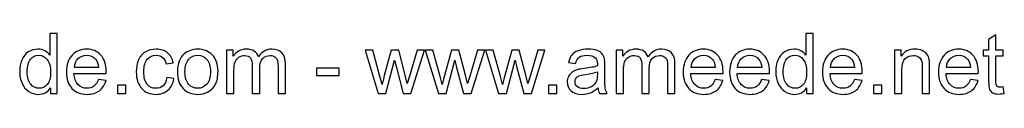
# Model space of a CAD drawing. Header units: millimetres. Extents: x -1459 to 125, y -3469 to 122.
# Tile 195 of 199: x -10 to 90, y -94 to -88. Entities that reach past the tile are written whole.
import ezdxf

# ---------------------------------------------------------------- set-up
doc = ezdxf.new("R2010")
doc.units = ezdxf.units.MM
doc.header["$MEASUREMENT"] = 0
doc.layers.add('Layer 1', color=7, linetype='Continuous')

msp = doc.modelspace()

# ---------------------------------------------------------------- linework, layer by layer
at = {"layer": 'Layer 1', "color": 250}
for points, knots in [([(-6.5071, -94.0242), (-6.5071, -94.0242), (-6.5071, -93.4668), (-6.5071, -93.4668), (-6.785, -93.9), (-7.1943, -94.1173), (-7.7347, -94.1173), (-8.0847, -94.1173), (-8.4064, -94.0214), (-8.6985, -93.8281), (-8.992, -93.6361), (-9.2192, -93.3666), (-9.3815, -93.0223), (-9.5424, -92.6766), (-9.6228, -92.2801), (-9.6228, -91.8313), (-9.6228, -91.3939), (-9.5494, -90.9974), (-9.4041, -90.6403), (-9.2573, -90.2847), (-9.0386, -90.011), (-8.7465, -89.8219), (-8.4558, -89.6314), (-8.1284, -89.5368), (-7.7686, -89.5368), (-7.5033, -89.5368), (-7.2676, -89.5933), (-7.0616, -89.7048), (-6.8556, -89.8163), (-6.6877, -89.963), (-6.5579, -90.1422), (-6.5579, -90.1422), (-6.5579, -87.962), (-6.5579, -87.962), (-6.5579, -87.962), (-5.8128, -87.962), (-5.8128, -87.962), (-5.8128, -87.962), (-5.8128, -94.0242), (-5.8128, -94.0242), (-5.8128, -94.0242), (-6.5071, -94.0242), (-6.5071, -94.0242)], [0, 0, 0, 0, 0.0714286, 0.0714286, 0.0714286, 0.1428571, 0.1428571, 0.1428571, 0.2142857, 0.2142857, 0.2142857, 0.2857143, 0.2857143, 0.2857143, 0.3571429, 0.3571429, 0.3571429, 0.4285714, 0.4285714, 0.4285714, 0.5, 0.5, 0.5, 0.5714286, 0.5714286, 0.5714286, 0.6428571, 0.6428571, 0.6428571, 0.7142857, 0.7142857, 0.7142857, 0.7857143, 0.7857143, 0.7857143, 0.8571429, 0.8571429, 0.8571429, 0.9285714, 0.9285714, 0.9285714, 1, 1, 1, 1]), ([(70.19, -94.0242), (70.19, -94.0242), (70.19, -93.4668), (70.19, -93.4668), (69.9121, -93.9), (69.5028, -94.1173), (68.9624, -94.1173), (68.6124, -94.1173), (68.2907, -94.0214), (67.9986, -93.8281), (67.7051, -93.6361), (67.4779, -93.3666), (67.3156, -93.0223), (67.1547, -92.6766), (67.0743, -92.2801), (67.0743, -91.8313), (67.0743, -91.3939), (67.1477, -90.9974), (67.293, -90.6403), (67.4398, -90.2847), (67.6585, -90.011), (67.9506, -89.8219), (68.2413, -89.6314), (68.5687, -89.5368), (68.9285, -89.5368), (69.1938, -89.5368), (69.4295, -89.5933), (69.6355, -89.7048), (69.8415, -89.8163), (70.0094, -89.963), (70.1392, -90.1422), (70.1392, -90.1422), (70.1392, -87.962), (70.1392, -87.962), (70.1392, -87.962), (70.8843, -87.962), (70.8843, -87.962), (70.8843, -87.962), (70.8843, -94.0242), (70.8843, -94.0242), (70.8843, -94.0242), (70.19, -94.0242), (70.19, -94.0242)], [0, 0, 0, 0, 0.0714286, 0.0714286, 0.0714286, 0.1428571, 0.1428571, 0.1428571, 0.2142857, 0.2142857, 0.2142857, 0.2857143, 0.2857143, 0.2857143, 0.3571429, 0.3571429, 0.3571429, 0.4285714, 0.4285714, 0.4285714, 0.5, 0.5, 0.5, 0.5714286, 0.5714286, 0.5714286, 0.6428571, 0.6428571, 0.6428571, 0.7142857, 0.7142857, 0.7142857, 0.7857143, 0.7857143, 0.7857143, 0.8571429, 0.8571429, 0.8571429, 0.9285714, 0.9285714, 0.9285714, 1, 1, 1, 1]), ([(90.1587, -93.3596), (90.1587, -93.3596), (90.2603, -94.0171), (90.2603, -94.0171), (90.0515, -94.0609), (89.8638, -94.0835), (89.7001, -94.0835), (89.4306, -94.0835), (89.2218, -94.0411), (89.0722, -93.9551), (88.924, -93.869), (88.8196, -93.7575), (88.7589, -93.6178), (88.6982, -93.4781), (88.6686, -93.1846), (88.6686, -92.7373), (88.6686, -92.7373), (88.6686, -90.2057), (88.6686, -90.2057), (88.6686, -90.2057), (88.1183, -90.2057), (88.1183, -90.2057), (88.1183, -90.2057), (88.1183, -89.63), (88.1183, -89.63), (88.1183, -89.63), (88.6686, -89.63), (88.6686, -89.63), (88.6686, -89.63), (88.6686, -88.5434), (88.6686, -88.5434), (88.6686, -88.5434), (89.4137, -88.0961), (89.4137, -88.0961), (89.4137, -88.0961), (89.4137, -89.63), (89.4137, -89.63), (89.4137, -89.63), (90.1587, -89.63), (90.1587, -89.63), (90.1587, -89.63), (90.1587, -90.2057), (90.1587, -90.2057), (90.1587, -90.2057), (89.4137, -90.2057), (89.4137, -90.2057), (89.4137, -90.2057), (89.4137, -92.7796), (89.4137, -92.7796), (89.4137, -92.9927), (89.4264, -93.1296), (89.4532, -93.1902), (89.4786, -93.2509), (89.5209, -93.2989), (89.5802, -93.3356), (89.6395, -93.3709), (89.7241, -93.3892), (89.8342, -93.3892), (89.916, -93.3892), (90.0247, -93.3793), (90.1587, -93.3596)], [0, 0, 0, 0, 0.05, 0.05, 0.05, 0.1, 0.1, 0.1, 0.15, 0.15, 0.15, 0.2, 0.2, 0.2, 0.25, 0.25, 0.25, 0.3, 0.3, 0.3, 0.35, 0.35, 0.35, 0.4, 0.4, 0.4, 0.45, 0.45, 0.45, 0.5, 0.5, 0.5, 0.55, 0.55, 0.55, 0.6, 0.6, 0.6, 0.65, 0.65, 0.65, 0.7, 0.7, 0.7, 0.75, 0.75, 0.75, 0.8, 0.8, 0.8, 0.85, 0.85, 0.85, 0.9, 0.9, 0.9, 0.95, 0.95, 0.95, 1, 1, 1, 1]), ([(-1.6373, -92.6018), (-1.6373, -92.6018), (-0.8668, -92.7034), (-0.8668, -92.7034), (-0.9868, -93.1507), (-1.2111, -93.4993), (-1.5385, -93.7462), (-1.8659, -93.9932), (-2.2836, -94.1173), (-2.793, -94.1173), (-3.4336, -94.1173), (-3.9416, -93.9198), (-4.317, -93.5247), (-4.6924, -93.131), (-4.88, -92.5764), (-4.88, -91.8638), (-4.88, -91.1272), (-4.6909, -90.5543), (-4.3114, -90.1479), (-3.9318, -89.74), (-3.4393, -89.5368), (-2.8339, -89.5368), (-2.2483, -89.5368), (-1.7699, -89.7358), (-1.3988, -90.1352), (-1.0277, -90.5345), (-0.8414, -91.0961), (-0.8414, -91.82), (-0.8414, -91.8638), (-0.8428, -91.9301), (-0.8456, -92.0176), (-0.8456, -92.0176), (-4.118, -92.0176), (-4.118, -92.0176), (-4.0898, -92.4988), (-3.9543, -92.8685), (-3.7088, -93.1239), (-3.4647, -93.3793), (-3.1585, -93.5077), (-2.793, -93.5077), (-2.5206, -93.5077), (-2.2878, -93.4358), (-2.0959, -93.2918), (-1.9026, -93.1479), (-1.7502, -92.9179), (-1.6373, -92.6018)], [0, 0, 0, 0, 0.0666667, 0.0666667, 0.0666667, 0.1333333, 0.1333333, 0.1333333, 0.2, 0.2, 0.2, 0.2666667, 0.2666667, 0.2666667, 0.3333333, 0.3333333, 0.3333333, 0.4, 0.4, 0.4, 0.4666667, 0.4666667, 0.4666667, 0.5333333, 0.5333333, 0.5333333, 0.6, 0.6, 0.6, 0.6666667, 0.6666667, 0.6666667, 0.7333333, 0.7333333, 0.7333333, 0.8, 0.8, 0.8, 0.8666667, 0.8666667, 0.8666667, 0.9333333, 0.9333333, 0.9333333, 1, 1, 1, 1]), ([(5.2969, -92.4155), (5.2969, -92.4155), (6.025, -92.5171), (6.025, -92.5171), (5.9446, -93.0181), (5.7414, -93.409), (5.4126, -93.6926), (5.0838, -93.9762), (4.6788, -94.1173), (4.2005, -94.1173), (3.6008, -94.1173), (3.1181, -93.9212), (2.7541, -93.5289), (2.3886, -93.1366), (2.2066, -92.575), (2.2066, -91.844), (2.2066, -91.3699), (2.2856, -90.9564), (2.4422, -90.6008), (2.5989, -90.2466), (2.8373, -89.9799), (3.1591, -89.8036), (3.4794, -89.6257), (3.8279, -89.5368), (4.2061, -89.5368), (4.6817, -89.5368), (5.0725, -89.6568), (5.3745, -89.8981), (5.6779, -90.1394), (5.8726, -90.4823), (5.9573, -90.9254), (5.9573, -90.9254), (5.2376, -91.0355), (5.2376, -91.0355), (5.1685, -90.7405), (5.0471, -90.519), (4.8708, -90.3694), (4.6958, -90.2212), (4.4841, -90.1465), (4.2358, -90.1465), (3.8604, -90.1465), (3.5556, -90.2805), (3.3199, -90.5486), (3.0857, -90.8181), (2.9686, -91.2415), (2.9686, -91.8229), (2.9686, -92.4127), (3.0815, -92.8403), (3.3072, -93.107), (3.5344, -93.3737), (3.8294, -93.5077), (4.192, -93.5077), (4.4855, -93.5077), (4.7296, -93.4188), (4.9244, -93.2396), (5.1205, -93.0618), (5.2447, -92.7867), (5.2969, -92.4155)], [0, 0, 0, 0, 0.0526316, 0.0526316, 0.0526316, 0.1052632, 0.1052632, 0.1052632, 0.1578947, 0.1578947, 0.1578947, 0.2105263, 0.2105263, 0.2105263, 0.2631579, 0.2631579, 0.2631579, 0.3157895, 0.3157895, 0.3157895, 0.3684211, 0.3684211, 0.3684211, 0.4210526, 0.4210526, 0.4210526, 0.4736842, 0.4736842, 0.4736842, 0.5263158, 0.5263158, 0.5263158, 0.5789474, 0.5789474, 0.5789474, 0.6315789, 0.6315789, 0.6315789, 0.6842105, 0.6842105, 0.6842105, 0.7368421, 0.7368421, 0.7368421, 0.7894737, 0.7894737, 0.7894737, 0.8421053, 0.8421053, 0.8421053, 0.8947368, 0.8947368, 0.8947368, 0.9473684, 0.9473684, 0.9473684, 1, 1, 1, 1]), ([(6.3807, -91.8271), (6.3807, -91.0157), (6.6065, -90.4146), (7.0594, -90.0237), (7.4362, -89.6991), (7.8977, -89.5368), (8.4409, -89.5368), (9.0435, -89.5368), (9.5374, -89.7344), (9.9212, -90.1295), (10.3036, -90.5232), (10.4955, -91.0693), (10.4955, -91.765), (10.4955, -92.3294), (10.4109, -92.7725), (10.2415, -93.0957), (10.0722, -93.4188), (9.8252, -93.67), (9.5007, -93.8492), (9.1775, -94.0284), (8.8233, -94.1173), (8.4409, -94.1173), (7.8257, -94.1173), (7.329, -93.9212), (6.9494, -93.5275), (6.5698, -93.1338), (6.3807, -92.5665), (6.3807, -91.8271)], [0, 0, 0, 0, 0.1111111, 0.1111111, 0.1111111, 0.2222222, 0.2222222, 0.2222222, 0.3333333, 0.3333333, 0.3333333, 0.4444444, 0.4444444, 0.4444444, 0.5555556, 0.5555556, 0.5555556, 0.6666667, 0.6666667, 0.6666667, 0.7777778, 0.7777778, 0.7777778, 0.8888889, 0.8888889, 0.8888889, 1, 1, 1, 1]), ([(11.369, -94.0242), (11.369, -94.0242), (11.369, -89.63), (11.369, -89.63), (11.369, -89.63), (12.0379, -89.63), (12.0379, -89.63), (12.0379, -89.63), (12.0379, -90.2509), (12.0379, -90.2509), (12.1747, -90.0364), (12.3582, -89.8628), (12.5868, -89.733), (12.8154, -89.6018), (13.075, -89.5368), (13.3671, -89.5368), (13.6917, -89.5368), (13.9584, -89.6046), (14.1658, -89.7386), (14.3733, -89.8741), (14.52, -90.0618), (14.6047, -90.3045), (14.9546, -89.7923), (15.4076, -89.5368), (15.9664, -89.5368), (16.4039, -89.5368), (16.7411, -89.6568), (16.9754, -89.8981), (17.211, -90.1394), (17.3296, -90.5105), (17.3296, -91.0115), (17.3296, -91.0115), (17.3296, -94.0242), (17.3296, -94.0242), (17.3296, -94.0242), (16.5845, -94.0242), (16.5845, -94.0242), (16.5845, -94.0242), (16.5845, -91.2584), (16.5845, -91.2584), (16.5845, -90.9621), (16.5591, -90.7476), (16.5111, -90.6164), (16.4631, -90.4851), (16.3756, -90.3807), (16.2472, -90.3003), (16.1202, -90.2198), (15.9707, -90.1803), (15.7999, -90.1803), (15.4895, -90.1803), (15.2326, -90.2833), (15.028, -90.4879), (14.8234, -90.694), (14.7218, -91.0228), (14.7218, -91.4743), (14.7218, -91.4743), (14.7218, -94.0242), (14.7218, -94.0242), (14.7218, -94.0242), (13.9767, -94.0242), (13.9767, -94.0242), (13.9767, -94.0242), (13.9767, -91.1723), (13.9767, -91.1723), (13.9767, -90.8421), (13.9161, -90.5938), (13.7947, -90.4287), (13.6734, -90.2636), (13.4744, -90.1803), (13.1992, -90.1803), (12.9904, -90.1803), (12.7971, -90.2354), (12.6193, -90.3454), (12.4415, -90.4555), (12.313, -90.6164), (12.2326, -90.8294), (12.1536, -91.0411), (12.1141, -91.3473), (12.1141, -91.7467), (12.1141, -91.7467), (12.1141, -94.0242), (12.1141, -94.0242), (12.1141, -94.0242), (11.369, -94.0242), (11.369, -94.0242)], [0, 0, 0, 0, 0.0357143, 0.0357143, 0.0357143, 0.0714286, 0.0714286, 0.0714286, 0.1071429, 0.1071429, 0.1071429, 0.1428571, 0.1428571, 0.1428571, 0.1785714, 0.1785714, 0.1785714, 0.2142857, 0.2142857, 0.2142857, 0.25, 0.25, 0.25, 0.2857143, 0.2857143, 0.2857143, 0.3214286, 0.3214286, 0.3214286, 0.3571429, 0.3571429, 0.3571429, 0.3928571, 0.3928571, 0.3928571, 0.4285714, 0.4285714, 0.4285714, 0.4642857, 0.4642857, 0.4642857, 0.5, 0.5, 0.5, 0.5357143, 0.5357143, 0.5357143, 0.5714286, 0.5714286, 0.5714286, 0.6071429, 0.6071429, 0.6071429, 0.6428571, 0.6428571, 0.6428571, 0.6785714, 0.6785714, 0.6785714, 0.7142857, 0.7142857, 0.7142857, 0.75, 0.75, 0.75, 0.7857143, 0.7857143, 0.7857143, 0.8214286, 0.8214286, 0.8214286, 0.8571429, 0.8571429, 0.8571429, 0.8928571, 0.8928571, 0.8928571, 0.9285714, 0.9285714, 0.9285714, 0.9642857, 0.9642857, 0.9642857, 1, 1, 1, 1]), ([(26.736, -94.0242), (26.736, -94.0242), (25.4082, -89.63), (25.4082, -89.63), (25.4082, -89.63), (26.1871, -89.63), (26.1871, -89.63), (26.1871, -89.63), (26.8884, -92.1658), (26.8884, -92.1658), (26.8884, -92.1658), (27.1368, -93.1098), (27.1368, -93.1098), (27.1467, -93.0632), (27.2229, -92.7613), (27.364, -92.2039), (27.364, -92.2039), (28.0597, -89.63), (28.0597, -89.63), (28.0597, -89.63), (28.8231, -89.63), (28.8231, -89.63), (28.8231, -89.63), (29.4849, -92.1813), (29.4849, -92.1813), (29.4849, -92.1813), (29.7008, -93.0181), (29.7008, -93.0181), (29.7008, -93.0181), (29.9534, -92.17), (29.9534, -92.17), (29.9534, -92.17), (30.7126, -89.63), (30.7126, -89.63), (30.7126, -89.63), (31.4365, -89.63), (31.4365, -89.63), (31.4365, -89.63), (30.0578, -94.0242), (30.0578, -94.0242), (30.0578, -94.0242), (29.2873, -94.0242), (29.2873, -94.0242), (29.2873, -94.0242), (28.5902, -91.3953), (28.5902, -91.3953), (28.5902, -91.3953), (28.4138, -90.6432), (28.4138, -90.6432), (28.4138, -90.6432), (27.5248, -94.0242), (27.5248, -94.0242), (27.5248, -94.0242), (26.736, -94.0242), (26.736, -94.0242)], [0, 0, 0, 0, 0.0555556, 0.0555556, 0.0555556, 0.1111111, 0.1111111, 0.1111111, 0.1666667, 0.1666667, 0.1666667, 0.2222222, 0.2222222, 0.2222222, 0.2777778, 0.2777778, 0.2777778, 0.3333333, 0.3333333, 0.3333333, 0.3888889, 0.3888889, 0.3888889, 0.4444444, 0.4444444, 0.4444444, 0.5, 0.5, 0.5, 0.5555556, 0.5555556, 0.5555556, 0.6111111, 0.6111111, 0.6111111, 0.6666667, 0.6666667, 0.6666667, 0.7222222, 0.7222222, 0.7222222, 0.7777778, 0.7777778, 0.7777778, 0.8333333, 0.8333333, 0.8333333, 0.8888889, 0.8888889, 0.8888889, 0.9444444, 0.9444444, 0.9444444, 1, 1, 1, 1]), ([(32.8504, -94.0242), (32.8504, -94.0242), (31.5226, -89.63), (31.5226, -89.63), (31.5226, -89.63), (32.3015, -89.63), (32.3015, -89.63), (32.3015, -89.63), (33.0028, -92.1658), (33.0028, -92.1658), (33.0028, -92.1658), (33.2512, -93.1098), (33.2512, -93.1098), (33.2611, -93.0632), (33.3373, -92.7613), (33.4784, -92.2039), (33.4784, -92.2039), (34.1741, -89.63), (34.1741, -89.63), (34.1741, -89.63), (34.9375, -89.63), (34.9375, -89.63), (34.9375, -89.63), (35.5993, -92.1813), (35.5993, -92.1813), (35.5993, -92.1813), (35.8152, -93.0181), (35.8152, -93.0181), (35.8152, -93.0181), (36.0678, -92.17), (36.0678, -92.17), (36.0678, -92.17), (36.827, -89.63), (36.827, -89.63), (36.827, -89.63), (37.5509, -89.63), (37.5509, -89.63), (37.5509, -89.63), (36.1722, -94.0242), (36.1722, -94.0242), (36.1722, -94.0242), (35.4017, -94.0242), (35.4017, -94.0242), (35.4017, -94.0242), (34.7046, -91.3953), (34.7046, -91.3953), (34.7046, -91.3953), (34.5282, -90.6432), (34.5282, -90.6432), (34.5282, -90.6432), (33.6392, -94.0242), (33.6392, -94.0242), (33.6392, -94.0242), (32.8504, -94.0242), (32.8504, -94.0242)], [0, 0, 0, 0, 0.0555556, 0.0555556, 0.0555556, 0.1111111, 0.1111111, 0.1111111, 0.1666667, 0.1666667, 0.1666667, 0.2222222, 0.2222222, 0.2222222, 0.2777778, 0.2777778, 0.2777778, 0.3333333, 0.3333333, 0.3333333, 0.3888889, 0.3888889, 0.3888889, 0.4444444, 0.4444444, 0.4444444, 0.5, 0.5, 0.5, 0.5555556, 0.5555556, 0.5555556, 0.6111111, 0.6111111, 0.6111111, 0.6666667, 0.6666667, 0.6666667, 0.7222222, 0.7222222, 0.7222222, 0.7777778, 0.7777778, 0.7777778, 0.8333333, 0.8333333, 0.8333333, 0.8888889, 0.8888889, 0.8888889, 0.9444444, 0.9444444, 0.9444444, 1, 1, 1, 1]), ([(38.9648, -94.0242), (38.9648, -94.0242), (37.637, -89.63), (37.637, -89.63), (37.637, -89.63), (38.4159, -89.63), (38.4159, -89.63), (38.4159, -89.63), (39.1172, -92.1658), (39.1172, -92.1658), (39.1172, -92.1658), (39.3656, -93.1098), (39.3656, -93.1098), (39.3755, -93.0632), (39.4517, -92.7613), (39.5928, -92.2039), (39.5928, -92.2039), (40.2885, -89.63), (40.2885, -89.63), (40.2885, -89.63), (41.0519, -89.63), (41.0519, -89.63), (41.0519, -89.63), (41.7137, -92.1813), (41.7137, -92.1813), (41.7137, -92.1813), (41.9296, -93.0181), (41.9296, -93.0181), (41.9296, -93.0181), (42.1822, -92.17), (42.1822, -92.17), (42.1822, -92.17), (42.9414, -89.63), (42.9414, -89.63), (42.9414, -89.63), (43.6653, -89.63), (43.6653, -89.63), (43.6653, -89.63), (42.2866, -94.0242), (42.2866, -94.0242), (42.2866, -94.0242), (41.5161, -94.0242), (41.5161, -94.0242), (41.5161, -94.0242), (40.819, -91.3953), (40.819, -91.3953), (40.819, -91.3953), (40.6426, -90.6432), (40.6426, -90.6432), (40.6426, -90.6432), (39.7536, -94.0242), (39.7536, -94.0242), (39.7536, -94.0242), (38.9648, -94.0242), (38.9648, -94.0242)], [0, 0, 0, 0, 0.0555556, 0.0555556, 0.0555556, 0.1111111, 0.1111111, 0.1111111, 0.1666667, 0.1666667, 0.1666667, 0.2222222, 0.2222222, 0.2222222, 0.2777778, 0.2777778, 0.2777778, 0.3333333, 0.3333333, 0.3333333, 0.3888889, 0.3888889, 0.3888889, 0.4444444, 0.4444444, 0.4444444, 0.5, 0.5, 0.5, 0.5555556, 0.5555556, 0.5555556, 0.6111111, 0.6111111, 0.6111111, 0.6666667, 0.6666667, 0.6666667, 0.7222222, 0.7222222, 0.7222222, 0.7777778, 0.7777778, 0.7777778, 0.8333333, 0.8333333, 0.8333333, 0.8888889, 0.8888889, 0.8888889, 0.9444444, 0.9444444, 0.9444444, 1, 1, 1, 1]), ([(49.0444, -93.4739), (48.7678, -93.7095), (48.5011, -93.8746), (48.2457, -93.972), (47.9903, -94.0694), (47.7166, -94.1173), (47.423, -94.1173), (46.9404, -94.1173), (46.5693, -94.0002), (46.3097, -93.7646), (46.05, -93.5303), (45.9202, -93.2297), (45.9202, -92.8643), (45.9202, -92.6498), (45.9696, -92.4536), (46.067, -92.2758), (46.1657, -92.098), (46.2941, -91.9569), (46.4522, -91.8497), (46.6116, -91.7424), (46.7894, -91.6606), (46.9884, -91.6055), (47.1352, -91.5674), (47.3567, -91.5308), (47.6516, -91.4941), (48.2528, -91.4235), (48.6973, -91.3374), (48.9809, -91.2387), (48.9837, -91.1371), (48.9851, -91.0721), (48.9851, -91.0453), (48.9851, -90.7434), (48.9146, -90.5303), (48.7735, -90.4061), (48.583, -90.2382), (48.2993, -90.1549), (47.924, -90.1549), (47.5726, -90.1549), (47.313, -90.217), (47.1465, -90.3398), (46.9785, -90.4625), (46.8558, -90.6799), (46.7753, -90.9931), (46.7753, -90.9931), (46.0472, -90.8915), (46.0472, -90.8915), (46.1135, -90.5797), (46.2222, -90.3271), (46.3746, -90.1352), (46.527, -89.9433), (46.7471, -89.7965), (47.035, -89.6921), (47.3214, -89.5891), (47.6559, -89.5368), (48.0341, -89.5368), (48.4094, -89.5368), (48.7156, -89.5806), (48.9513, -89.6695), (49.1855, -89.7584), (49.3591, -89.8685), (49.4692, -90.0025), (49.5792, -90.1366), (49.6568, -90.3059), (49.702, -90.5105), (49.726, -90.6375), (49.7387, -90.8661), (49.7387, -91.1949), (49.7387, -91.1949), (49.7387, -92.1827), (49.7387, -92.1827), (49.7387, -92.8727), (49.7542, -93.3088), (49.7852, -93.4936), (49.8149, -93.6785), (49.877, -93.8549), (49.9673, -94.0242), (49.9673, -94.0242), (49.1883, -94.0242), (49.1883, -94.0242), (49.1136, -93.8676), (49.0656, -93.6841), (49.0444, -93.4739)], [0, 0, 0, 0, 0.037037, 0.037037, 0.037037, 0.0740741, 0.0740741, 0.0740741, 0.1111111, 0.1111111, 0.1111111, 0.1481481, 0.1481481, 0.1481481, 0.1851852, 0.1851852, 0.1851852, 0.2222222, 0.2222222, 0.2222222, 0.2592593, 0.2592593, 0.2592593, 0.2962963, 0.2962963, 0.2962963, 0.3333333, 0.3333333, 0.3333333, 0.3703704, 0.3703704, 0.3703704, 0.4074074, 0.4074074, 0.4074074, 0.4444444, 0.4444444, 0.4444444, 0.4814815, 0.4814815, 0.4814815, 0.5185185, 0.5185185, 0.5185185, 0.5555556, 0.5555556, 0.5555556, 0.5925926, 0.5925926, 0.5925926, 0.6296296, 0.6296296, 0.6296296, 0.6666667, 0.6666667, 0.6666667, 0.7037037, 0.7037037, 0.7037037, 0.7407407, 0.7407407, 0.7407407, 0.7777778, 0.7777778, 0.7777778, 0.8148148, 0.8148148, 0.8148148, 0.8518519, 0.8518519, 0.8518519, 0.8888889, 0.8888889, 0.8888889, 0.9259259, 0.9259259, 0.9259259, 0.962963, 0.962963, 0.962963, 1, 1, 1, 1]), ([(50.8831, -94.0242), (50.8831, -94.0242), (50.8831, -89.63), (50.8831, -89.63), (50.8831, -89.63), (51.552, -89.63), (51.552, -89.63), (51.552, -89.63), (51.552, -90.2509), (51.552, -90.2509), (51.6888, -90.0364), (51.8723, -89.8628), (52.1009, -89.733), (52.3295, -89.6018), (52.5891, -89.5368), (52.8812, -89.5368), (53.2058, -89.5368), (53.4725, -89.6046), (53.6799, -89.7386), (53.8874, -89.8741), (54.0341, -90.0618), (54.1188, -90.3045), (54.4687, -89.7923), (54.9217, -89.5368), (55.4805, -89.5368), (55.918, -89.5368), (56.2552, -89.6568), (56.4895, -89.8981), (56.7251, -90.1394), (56.8437, -90.5105), (56.8437, -91.0115), (56.8437, -91.0115), (56.8437, -94.0242), (56.8437, -94.0242), (56.8437, -94.0242), (56.0986, -94.0242), (56.0986, -94.0242), (56.0986, -94.0242), (56.0986, -91.2584), (56.0986, -91.2584), (56.0986, -90.9621), (56.0732, -90.7476), (56.0252, -90.6164), (55.9772, -90.4851), (55.8897, -90.3807), (55.7613, -90.3003), (55.6343, -90.2198), (55.4848, -90.1803), (55.314, -90.1803), (55.0036, -90.1803), (54.7467, -90.2833), (54.5421, -90.4879), (54.3375, -90.694), (54.2359, -91.0228), (54.2359, -91.4743), (54.2359, -91.4743), (54.2359, -94.0242), (54.2359, -94.0242), (54.2359, -94.0242), (53.4908, -94.0242), (53.4908, -94.0242), (53.4908, -94.0242), (53.4908, -91.1723), (53.4908, -91.1723), (53.4908, -90.8421), (53.4302, -90.5938), (53.3088, -90.4287), (53.1875, -90.2636), (52.9885, -90.1803), (52.7133, -90.1803), (52.5045, -90.1803), (52.3112, -90.2354), (52.1334, -90.3454), (51.9556, -90.4555), (51.8271, -90.6164), (51.7467, -90.8294), (51.6677, -91.0411), (51.6282, -91.3473), (51.6282, -91.7467), (51.6282, -91.7467), (51.6282, -94.0242), (51.6282, -94.0242), (51.6282, -94.0242), (50.8831, -94.0242), (50.8831, -94.0242)], [0, 0, 0, 0, 0.0357143, 0.0357143, 0.0357143, 0.0714286, 0.0714286, 0.0714286, 0.1071429, 0.1071429, 0.1071429, 0.1428571, 0.1428571, 0.1428571, 0.1785714, 0.1785714, 0.1785714, 0.2142857, 0.2142857, 0.2142857, 0.25, 0.25, 0.25, 0.2857143, 0.2857143, 0.2857143, 0.3214286, 0.3214286, 0.3214286, 0.3571429, 0.3571429, 0.3571429, 0.3928571, 0.3928571, 0.3928571, 0.4285714, 0.4285714, 0.4285714, 0.4642857, 0.4642857, 0.4642857, 0.5, 0.5, 0.5, 0.5357143, 0.5357143, 0.5357143, 0.5714286, 0.5714286, 0.5714286, 0.6071429, 0.6071429, 0.6071429, 0.6428571, 0.6428571, 0.6428571, 0.6785714, 0.6785714, 0.6785714, 0.7142857, 0.7142857, 0.7142857, 0.75, 0.75, 0.75, 0.7857143, 0.7857143, 0.7857143, 0.8214286, 0.8214286, 0.8214286, 0.8571429, 0.8571429, 0.8571429, 0.8928571, 0.8928571, 0.8928571, 0.9285714, 0.9285714, 0.9285714, 0.9642857, 0.9642857, 0.9642857, 1, 1, 1, 1]), ([(60.9331, -92.6018), (60.9331, -92.6018), (61.7036, -92.7034), (61.7036, -92.7034), (61.5836, -93.1507), (61.3593, -93.4993), (61.0319, -93.7462), (60.7045, -93.9932), (60.2868, -94.1173), (59.7774, -94.1173), (59.1368, -94.1173), (58.6288, -93.9198), (58.2534, -93.5247), (57.878, -93.131), (57.6904, -92.5764), (57.6904, -91.8638), (57.6904, -91.1272), (57.8795, -90.5543), (58.259, -90.1479), (58.6386, -89.74), (59.1311, -89.5368), (59.7365, -89.5368), (60.3221, -89.5368), (60.8005, -89.7358), (61.1716, -90.1352), (61.5427, -90.5345), (61.729, -91.0961), (61.729, -91.82), (61.729, -91.8638), (61.7276, -91.9301), (61.7248, -92.0176), (61.7248, -92.0176), (58.4524, -92.0176), (58.4524, -92.0176), (58.4806, -92.4988), (58.6161, -92.8685), (58.8616, -93.1239), (59.1057, -93.3793), (59.4119, -93.5077), (59.7774, -93.5077), (60.0498, -93.5077), (60.2826, -93.4358), (60.4745, -93.2918), (60.6678, -93.1479), (60.8202, -92.9179), (60.9331, -92.6018)], [0, 0, 0, 0, 0.0666667, 0.0666667, 0.0666667, 0.1333333, 0.1333333, 0.1333333, 0.2, 0.2, 0.2, 0.2666667, 0.2666667, 0.2666667, 0.3333333, 0.3333333, 0.3333333, 0.4, 0.4, 0.4, 0.4666667, 0.4666667, 0.4666667, 0.5333333, 0.5333333, 0.5333333, 0.6, 0.6, 0.6, 0.6666667, 0.6666667, 0.6666667, 0.7333333, 0.7333333, 0.7333333, 0.8, 0.8, 0.8, 0.8666667, 0.8666667, 0.8666667, 0.9333333, 0.9333333, 0.9333333, 1, 1, 1, 1]), ([(65.642, -92.6018), (65.642, -92.6018), (66.4125, -92.7034), (66.4125, -92.7034), (66.2925, -93.1507), (66.0682, -93.4993), (65.7408, -93.7462), (65.4134, -93.9932), (64.9957, -94.1173), (64.4863, -94.1173), (63.8457, -94.1173), (63.3377, -93.9198), (62.9623, -93.5247), (62.5869, -93.131), (62.3993, -92.5764), (62.3993, -91.8638), (62.3993, -91.1272), (62.5884, -90.5543), (62.9679, -90.1479), (63.3475, -89.74), (63.84, -89.5368), (64.4454, -89.5368), (65.031, -89.5368), (65.5094, -89.7358), (65.8805, -90.1352), (66.2516, -90.5345), (66.4379, -91.0961), (66.4379, -91.82), (66.4379, -91.8638), (66.4365, -91.9301), (66.4337, -92.0176), (66.4337, -92.0176), (63.1613, -92.0176), (63.1613, -92.0176), (63.1895, -92.4988), (63.325, -92.8685), (63.5705, -93.1239), (63.8146, -93.3793), (64.1208, -93.5077), (64.4863, -93.5077), (64.7587, -93.5077), (64.9915, -93.4358), (65.1834, -93.2918), (65.3767, -93.1479), (65.5291, -92.9179), (65.642, -92.6018)], [0, 0, 0, 0, 0.0666667, 0.0666667, 0.0666667, 0.1333333, 0.1333333, 0.1333333, 0.2, 0.2, 0.2, 0.2666667, 0.2666667, 0.2666667, 0.3333333, 0.3333333, 0.3333333, 0.4, 0.4, 0.4, 0.4666667, 0.4666667, 0.4666667, 0.5333333, 0.5333333, 0.5333333, 0.6, 0.6, 0.6, 0.6666667, 0.6666667, 0.6666667, 0.7333333, 0.7333333, 0.7333333, 0.8, 0.8, 0.8, 0.8666667, 0.8666667, 0.8666667, 0.9333333, 0.9333333, 0.9333333, 1, 1, 1, 1]), ([(75.0598, -92.6018), (75.0598, -92.6018), (75.8303, -92.7034), (75.8303, -92.7034), (75.7103, -93.1507), (75.486, -93.4993), (75.1586, -93.7462), (74.8312, -93.9932), (74.4135, -94.1173), (73.9041, -94.1173), (73.2635, -94.1173), (72.7555, -93.9198), (72.3801, -93.5247), (72.0047, -93.131), (71.8171, -92.5764), (71.8171, -91.8638), (71.8171, -91.1272), (72.0062, -90.5543), (72.3857, -90.1479), (72.7653, -89.74), (73.2578, -89.5368), (73.8632, -89.5368), (74.4488, -89.5368), (74.9272, -89.7358), (75.2983, -90.1352), (75.6694, -90.5345), (75.8557, -91.0961), (75.8557, -91.82), (75.8557, -91.8638), (75.8543, -91.9301), (75.8515, -92.0176), (75.8515, -92.0176), (72.5791, -92.0176), (72.5791, -92.0176), (72.6073, -92.4988), (72.7428, -92.8685), (72.9883, -93.1239), (73.2324, -93.3793), (73.5386, -93.5077), (73.9041, -93.5077), (74.1765, -93.5077), (74.4093, -93.4358), (74.6012, -93.2918), (74.7945, -93.1479), (74.9469, -92.9179), (75.0598, -92.6018)], [0, 0, 0, 0, 0.0666667, 0.0666667, 0.0666667, 0.1333333, 0.1333333, 0.1333333, 0.2, 0.2, 0.2, 0.2666667, 0.2666667, 0.2666667, 0.3333333, 0.3333333, 0.3333333, 0.4, 0.4, 0.4, 0.4666667, 0.4666667, 0.4666667, 0.5333333, 0.5333333, 0.5333333, 0.6, 0.6, 0.6, 0.6666667, 0.6666667, 0.6666667, 0.7333333, 0.7333333, 0.7333333, 0.8, 0.8, 0.8, 0.8666667, 0.8666667, 0.8666667, 0.9333333, 0.9333333, 0.9333333, 1, 1, 1, 1]), ([(79.1238, -94.0242), (79.1238, -94.0242), (79.1238, -89.63), (79.1238, -89.63), (79.1238, -89.63), (79.7927, -89.63), (79.7927, -89.63), (79.7927, -89.63), (79.7927, -90.2537), (79.7927, -90.2537), (80.1144, -89.7753), (80.5801, -89.5368), (81.1883, -89.5368), (81.4536, -89.5368), (81.6963, -89.5848), (81.9178, -89.6794), (82.1394, -89.7739), (82.3059, -89.8995), (82.4159, -90.0533), (82.526, -90.2071), (82.6036, -90.3906), (82.6474, -90.6022), (82.6742, -90.7405), (82.6883, -90.9818), (82.6883, -91.3261), (82.6883, -91.3261), (82.6883, -94.0242), (82.6883, -94.0242), (82.6883, -94.0242), (81.9432, -94.0242), (81.9432, -94.0242), (81.9432, -94.0242), (81.9432, -91.3544), (81.9432, -91.3544), (81.9432, -91.051), (81.915, -90.8238), (81.8571, -90.6742), (81.7993, -90.5246), (81.6963, -90.4047), (81.5495, -90.3144), (81.4028, -90.2255), (81.2292, -90.1803), (81.0316, -90.1803), (80.7155, -90.1803), (80.4432, -90.2805), (80.2132, -90.4823), (79.9832, -90.6827), (79.8689, -91.0651), (79.8689, -91.6267), (79.8689, -91.6267), (79.8689, -94.0242), (79.8689, -94.0242), (79.8689, -94.0242), (79.1238, -94.0242), (79.1238, -94.0242)], [0, 0, 0, 0, 0.0555556, 0.0555556, 0.0555556, 0.1111111, 0.1111111, 0.1111111, 0.1666667, 0.1666667, 0.1666667, 0.2222222, 0.2222222, 0.2222222, 0.2777778, 0.2777778, 0.2777778, 0.3333333, 0.3333333, 0.3333333, 0.3888889, 0.3888889, 0.3888889, 0.4444444, 0.4444444, 0.4444444, 0.5, 0.5, 0.5, 0.5555556, 0.5555556, 0.5555556, 0.6111111, 0.6111111, 0.6111111, 0.6666667, 0.6666667, 0.6666667, 0.7222222, 0.7222222, 0.7222222, 0.7777778, 0.7777778, 0.7777778, 0.8333333, 0.8333333, 0.8333333, 0.8888889, 0.8888889, 0.8888889, 0.9444444, 0.9444444, 0.9444444, 1, 1, 1, 1]), ([(86.8299, -92.6018), (86.8299, -92.6018), (87.6004, -92.7034), (87.6004, -92.7034), (87.4804, -93.1507), (87.2561, -93.4993), (86.9287, -93.7462), (86.6013, -93.9932), (86.1836, -94.1173), (85.6742, -94.1173), (85.0336, -94.1173), (84.5256, -93.9198), (84.1502, -93.5247), (83.7748, -93.131), (83.5872, -92.5764), (83.5872, -91.8638), (83.5872, -91.1272), (83.7763, -90.5543), (84.1558, -90.1479), (84.5354, -89.74), (85.0279, -89.5368), (85.6333, -89.5368), (86.2189, -89.5368), (86.6973, -89.7358), (87.0684, -90.1352), (87.4395, -90.5345), (87.6258, -91.0961), (87.6258, -91.82), (87.6258, -91.8638), (87.6244, -91.9301), (87.6216, -92.0176), (87.6216, -92.0176), (84.3492, -92.0176), (84.3492, -92.0176), (84.3774, -92.4988), (84.5129, -92.8685), (84.7584, -93.1239), (85.0025, -93.3793), (85.3087, -93.5077), (85.6742, -93.5077), (85.9466, -93.5077), (86.1794, -93.4358), (86.3713, -93.2918), (86.5646, -93.1479), (86.717, -92.9179), (86.8299, -92.6018)], [0, 0, 0, 0, 0.0666667, 0.0666667, 0.0666667, 0.1333333, 0.1333333, 0.1333333, 0.2, 0.2, 0.2, 0.2666667, 0.2666667, 0.2666667, 0.3333333, 0.3333333, 0.3333333, 0.4, 0.4, 0.4, 0.4666667, 0.4666667, 0.4666667, 0.5333333, 0.5333333, 0.5333333, 0.6, 0.6, 0.6, 0.6666667, 0.6666667, 0.6666667, 0.7333333, 0.7333333, 0.7333333, 0.8, 0.8, 0.8, 0.8666667, 0.8666667, 0.8666667, 0.9333333, 0.9333333, 0.9333333, 1, 1, 1, 1]), ([(-8.8608, -91.8327), (-8.8608, -92.3944), (-8.7423, -92.8135), (-8.5038, -93.0915), (-8.2667, -93.3694), (-7.9859, -93.5077), (-7.6628, -93.5077), (-7.3368, -93.5077), (-7.0602, -93.3751), (-6.8316, -93.1098), (-6.6044, -92.8445), (-6.4901, -92.4395), (-6.4901, -91.8948), (-6.4901, -91.2965), (-6.6058, -90.8562), (-6.8387, -90.5754), (-7.0701, -90.2946), (-7.3565, -90.1549), (-7.6966, -90.1549), (-8.0282, -90.1549), (-8.3048, -90.289), (-8.5278, -90.5585), (-8.7493, -90.828), (-8.8608, -91.2528), (-8.8608, -91.8327)], [0, 0, 0, 0, 0.125, 0.125, 0.125, 0.25, 0.25, 0.25, 0.375, 0.375, 0.375, 0.5, 0.5, 0.5, 0.625, 0.625, 0.625, 0.75, 0.75, 0.75, 0.875, 0.875, 0.875, 1, 1, 1, 1]), ([(-4.0757, -91.408), (-4.0757, -91.408), (-1.6288, -91.408), (-1.6288, -91.408), (-1.6613, -91.0383), (-1.7558, -90.7617), (-1.9096, -90.5768), (-2.1453, -90.2904), (-2.4529, -90.1465), (-2.8297, -90.1465), (-3.1712, -90.1465), (-3.4576, -90.2608), (-3.6905, -90.4894), (-3.9219, -90.718), (-4.0503, -91.0242), (-4.0757, -91.408)], [0, 0, 0, 0, 0.2, 0.2, 0.2, 0.4, 0.4, 0.4, 0.6, 0.6, 0.6, 0.8, 0.8, 0.8, 1, 1, 1, 1]), ([(7.1427, -91.8285), (7.1427, -92.3901), (7.2655, -92.8106), (7.511, -93.0886), (7.758, -93.368), (8.067, -93.5077), (8.4409, -93.5077), (8.8106, -93.5077), (9.1183, -93.368), (9.3652, -93.0872), (9.6107, -92.8064), (9.7335, -92.3788), (9.7335, -91.8045), (9.7335, -91.2626), (9.6093, -90.852), (9.3624, -90.574), (9.1154, -90.2946), (8.8078, -90.1549), (8.4409, -90.1549), (8.067, -90.1549), (7.758, -90.2932), (7.511, -90.5712), (7.2655, -90.8492), (7.1427, -91.2683), (7.1427, -91.8285)], [0, 0, 0, 0, 0.125, 0.125, 0.125, 0.25, 0.25, 0.25, 0.375, 0.375, 0.375, 0.5, 0.5, 0.5, 0.625, 0.625, 0.625, 0.75, 0.75, 0.75, 0.875, 0.875, 0.875, 1, 1, 1, 1]), ([(58.4947, -91.408), (58.4947, -91.408), (60.9416, -91.408), (60.9416, -91.408), (60.9091, -91.0383), (60.8146, -90.7617), (60.6608, -90.5768), (60.4251, -90.2904), (60.1175, -90.1465), (59.7407, -90.1465), (59.3992, -90.1465), (59.1128, -90.2608), (58.8799, -90.4894), (58.6485, -90.718), (58.5201, -91.0242), (58.4947, -91.408)], [0, 0, 0, 0, 0.2, 0.2, 0.2, 0.4, 0.4, 0.4, 0.6, 0.6, 0.6, 0.8, 0.8, 0.8, 1, 1, 1, 1]), ([(63.2036, -91.408), (63.2036, -91.408), (65.6505, -91.408), (65.6505, -91.408), (65.618, -91.0383), (65.5235, -90.7617), (65.3697, -90.5768), (65.134, -90.2904), (64.8264, -90.1465), (64.4496, -90.1465), (64.1081, -90.1465), (63.8217, -90.2608), (63.5888, -90.4894), (63.3574, -90.718), (63.229, -91.0242), (63.2036, -91.408)], [0, 0, 0, 0, 0.2, 0.2, 0.2, 0.4, 0.4, 0.4, 0.6, 0.6, 0.6, 0.8, 0.8, 0.8, 1, 1, 1, 1]), ([(67.8363, -91.8327), (67.8363, -92.3944), (67.9548, -92.8135), (68.1933, -93.0915), (68.4304, -93.3694), (68.7112, -93.5077), (69.0343, -93.5077), (69.3603, -93.5077), (69.6369, -93.3751), (69.8655, -93.1098), (70.0927, -92.8445), (70.207, -92.4395), (70.207, -91.8948), (70.207, -91.2965), (70.0913, -90.8562), (69.8584, -90.5754), (69.627, -90.2946), (69.3406, -90.1549), (69.0005, -90.1549), (68.6689, -90.1549), (68.3923, -90.289), (68.1693, -90.5585), (67.9478, -90.828), (67.8363, -91.2528), (67.8363, -91.8327)], [0, 0, 0, 0, 0.125, 0.125, 0.125, 0.25, 0.25, 0.25, 0.375, 0.375, 0.375, 0.5, 0.5, 0.5, 0.625, 0.625, 0.625, 0.75, 0.75, 0.75, 0.875, 0.875, 0.875, 1, 1, 1, 1]), ([(72.6214, -91.408), (72.6214, -91.408), (75.0683, -91.408), (75.0683, -91.408), (75.0358, -91.0383), (74.9413, -90.7617), (74.7875, -90.5768), (74.5518, -90.2904), (74.2442, -90.1465), (73.8674, -90.1465), (73.5259, -90.1465), (73.2395, -90.2608), (73.0066, -90.4894), (72.7752, -90.718), (72.6468, -91.0242), (72.6214, -91.408)], [0, 0, 0, 0, 0.2, 0.2, 0.2, 0.4, 0.4, 0.4, 0.6, 0.6, 0.6, 0.8, 0.8, 0.8, 1, 1, 1, 1]), ([(84.3915, -91.408), (84.3915, -91.408), (86.8384, -91.408), (86.8384, -91.408), (86.8059, -91.0383), (86.7114, -90.7617), (86.5576, -90.5768), (86.3219, -90.2904), (86.0143, -90.1465), (85.6375, -90.1465), (85.296, -90.1465), (85.0096, -90.2608), (84.7767, -90.4894), (84.5453, -90.718), (84.4169, -91.0242), (84.3915, -91.408)], [0, 0, 0, 0, 0.2, 0.2, 0.2, 0.4, 0.4, 0.4, 0.6, 0.6, 0.6, 0.8, 0.8, 0.8, 1, 1, 1, 1]), ([(20.4778, -92.2039), (20.4778, -92.2039), (20.4778, -91.4588), (20.4778, -91.4588), (20.4778, -91.4588), (22.7807, -91.4588), (22.7807, -91.4588), (22.7807, -91.4588), (22.7807, -92.2039), (22.7807, -92.2039), (22.7807, -92.2039), (20.4778, -92.2039), (20.4778, -92.2039)], [0, 0, 0, 0, 0.25, 0.25, 0.25, 0.5, 0.5, 0.5, 0.75, 0.75, 0.75, 1, 1, 1, 1]), ([(48.9851, -91.8229), (48.7142, -91.9329), (48.3078, -92.0261), (47.7659, -92.1023), (47.4583, -92.146), (47.241, -92.1954), (47.114, -92.2504), (46.987, -92.3055), (46.8896, -92.3859), (46.8205, -92.4903), (46.7513, -92.5961), (46.7161, -92.7133), (46.7161, -92.8431), (46.7161, -93.0392), (46.7909, -93.2043), (46.9418, -93.3356), (47.0928, -93.4668), (47.313, -93.5331), (47.6023, -93.5331), (47.8887, -93.5331), (48.1441, -93.471), (48.3685, -93.3455), (48.5914, -93.2213), (48.7565, -93.0505), (48.861, -92.8346), (48.9414, -92.6667), (48.9809, -92.4198), (48.9809, -92.0938), (48.9809, -92.0938), (48.9851, -91.8229), (48.9851, -91.8229)], [0, 0, 0, 0, 0.1, 0.1, 0.1, 0.2, 0.2, 0.2, 0.3, 0.3, 0.3, 0.4, 0.4, 0.4, 0.5, 0.5, 0.5, 0.6, 0.6, 0.6, 0.7, 0.7, 0.7, 0.8, 0.8, 0.8, 0.9, 0.9, 0.9, 1, 1, 1, 1]), ([(0.2861, -94.0242), (0.2861, -94.0242), (0.2861, -93.1775), (0.2861, -93.1775), (0.2861, -93.1775), (1.1327, -93.1775), (1.1327, -93.1775), (1.1327, -93.1775), (1.1327, -94.0242), (1.1327, -94.0242), (1.1327, -94.0242), (0.2861, -94.0242), (0.2861, -94.0242)], [0, 0, 0, 0, 0.25, 0.25, 0.25, 0.5, 0.5, 0.5, 0.75, 0.75, 0.75, 1, 1, 1, 1]), ([(44.0336, -94.0242), (44.0336, -94.0242), (44.0336, -93.1775), (44.0336, -93.1775), (44.0336, -93.1775), (44.8802, -93.1775), (44.8802, -93.1775), (44.8802, -93.1775), (44.8802, -94.0242), (44.8802, -94.0242), (44.8802, -94.0242), (44.0336, -94.0242), (44.0336, -94.0242)], [0, 0, 0, 0, 0.25, 0.25, 0.25, 0.5, 0.5, 0.5, 0.75, 0.75, 0.75, 1, 1, 1, 1]), ([(76.9832, -94.0242), (76.9832, -94.0242), (76.9832, -93.1775), (76.9832, -93.1775), (76.9832, -93.1775), (77.8298, -93.1775), (77.8298, -93.1775), (77.8298, -93.1775), (77.8298, -94.0242), (77.8298, -94.0242), (77.8298, -94.0242), (76.9832, -94.0242), (76.9832, -94.0242)], [0, 0, 0, 0, 0.25, 0.25, 0.25, 0.5, 0.5, 0.5, 0.75, 0.75, 0.75, 1, 1, 1, 1])]:
    msp.add_open_spline(points, degree=3, knots=knots, dxfattribs=at)

doc.saveas('drawing.dxf')
